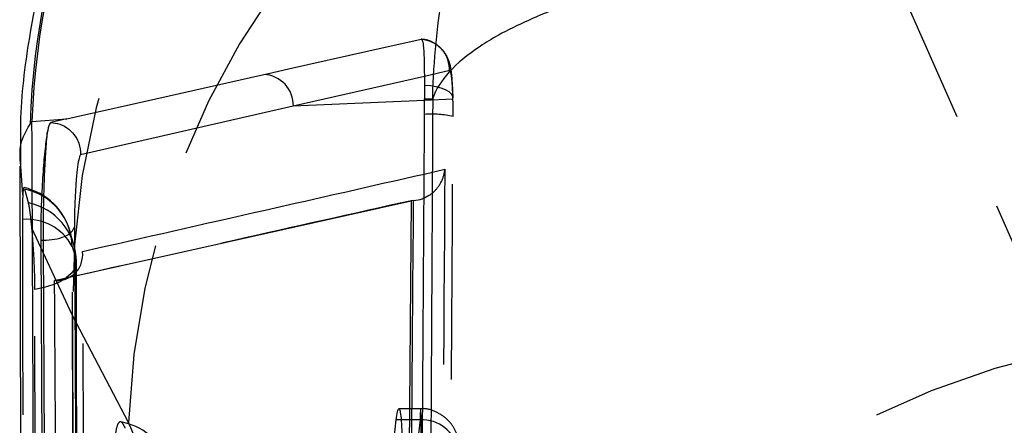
# Model space of a CAD drawing. Extents: x 32 to 386, y 97 to 276.
# Tile 24 of 34: x 252.97 to 259.38, y 251.61 to 254.25. Entities that reach past the tile are written whole.
import ezdxf

# ---------------------------------------------------------------- set-up
doc = ezdxf.new("R2010")
doc.units = 0
doc.linetypes.add('HIDDEN', pattern=[1.905, 1.27, -0.635])
doc.layers.get('0').update_dxf_attribs({"linetype": 'CONTINUOUS'})

msp = doc.modelspace()

# ---------------------------------------------------------------- linework, layer by layer
at = {"color": 7, "linetype": 'HIDDEN'}
for p, q in [((257.7877, 256.5258), (259.7454, 252.0928)), ((255.7702, 253.9203), (255.6056, 253.8827)), ((255.7915, 253.735), (255.6069, 253.7266)), ((252.9784, 253.389), (252.9787, 253.2946)), ((252.9928, 253.1124), (252.9804, 253.2982)), ((255.6045, 253.2474), (255.7391, 253.2779)), ((253.0298, 253.0589), (253.0052, 253.1494)), ((253.3163, 252.3259), (253.052, 252.896)), ((253.3147, 252.7765), (253.3398, 252.6906)), ((253.2063, 252.554), (253.1999, 252.554)), ((253.6807, 251.6311), (253.3163, 252.3259)), ((255.5813, 251.7197), (255.4395, 251.7197)), ((255.6383, 247.1973), (253.6807, 251.6311)), ((255.578, 251.6487), (255.4317, 250.4132)), ((255.578, 251.6487), (255.4545, 251.6487))]:
    msp.add_line(p, q, dxfattribs=at)
at = {"color": 8, "linetype": 'CONTINUOUS'}
for p, q in [((255.6056, 253.8827), (254.753, 253.6878)), ((255.6069, 253.7266), (254.753, 253.6878)), ((253.3289, 252.9037), (253.3305, 252.6013)), ((253.1711, 244.698), (253.1267, 252.8158)), ((255.4545, 251.6487), (255.4225, 251.6487))]:
    msp.add_line(p, q, dxfattribs=at)
at = {"color": 7, "linetype": 'CONTINUOUS'}
for p, q in [((255.6061, 253.8223), (255.6069, 253.7356)), ((255.6069, 253.7356), (255.6599, 253.7373)), ((254.753, 253.6878), (253.3688, 253.372)), ((255.6071, 253.6356), (255.6069, 253.7356)), ((253.04, 253.5721), (253.0525, 253.5897)), ((253.0525, 253.5897), (253.2798, 253.6063)), ((253.2798, 253.6063), (253.1745, 253.5823)), ((252.9727, 253.2981), (253.0006, 244.698)), ((253.1999, 252.554), (255.5196, 253.0739)), ((255.5196, 253.0739), (255.4662, 246.6738)), ((255.5211, 253.0739), (255.5196, 253.0739)), ((255.5353, 253.0744), (255.5211, 253.0739)), ((253.1095, 252.8158), (253.1529, 244.698)), ((253.1267, 252.8158), (253.1095, 252.8158)), ((255.2815, 250.4141), (255.4225, 251.6487))]:
    msp.add_line(p, q, dxfattribs=at)
at = {"color": 7, "linetype": 'CONTINUOUS', "flags": 128}
for points in [[(254.5603, 253.8955), (254.5904, 253.9023), (254.7211, 253.9316), (255.2436, 254.0486), (255.5855, 254.1248)], [(253.2798, 253.6063), (253.335, 253.6188), (253.8578, 253.7372), (254.5603, 253.8955)]]:
    msp.add_lwpolyline(points, dxfattribs=at)
at = {"color": 7, "linetype": 'HIDDEN', "flags": 128}
for points in [[(255.7915, 253.735), (255.7907, 253.7516), (255.7822, 253.7676), (255.7663, 253.7825), (255.7437, 253.7956), (255.7152, 253.8066), (255.6819, 253.8148), (255.6451, 253.8202), (255.6061, 253.8223)], [(252.9903, 252.9512), (252.992, 252.2396), (252.9992, 249.3733), (253.0139, 243.7647)], [(253.3353, 243.5888), (253.3336, 244.3055), (253.327, 247.1722), (253.3147, 252.7765)], [(253.3398, 252.6906), (253.3397, 252.6594), (253.3288, 252.6287), (253.3074, 252.5991), (253.2761, 252.5716), (253.2357, 252.5469), (253.1873, 252.5255), (253.1322, 252.5081), (253.0718, 252.4952)], [(253.3398, 252.6906), (253.3411, 251.9739), (253.3465, 249.1072), (253.3576, 243.4965)], [(253.0862, 243.302), (253.0851, 244.0075), (253.0804, 246.8739), (253.0718, 252.4952)]]:
    msp.add_lwpolyline(points, dxfattribs=at)
at = {"color": 7, "linetype": 'CONTINUOUS'}
for centre, radius, start, end in [((258.1039, 253.4061), 5.0666, 100.06844, 178.12211), ((258.114, 253.4091), 5.0647, 100.08061, 177.95656), ((254.55, 253.6928), 0.2031, 358.61683, 87.09004)]:
    msp.add_arc(centre, radius, start, end, dxfattribs=at)
at = {"color": 7, "linetype": 'HIDDEN'}
for centre, radius, start, end in [((258.5263, 252.4173), 5.2108, 102.45672, 181.00526), ((258.8725, 251.4453), 5.1951, 102.05236, 177.95023), ((255.6529, 253.034), 0.6033, 76.62061, 94.35729), ((252.9095, 252.764), 0.406, 14.69047, 76.92101), ((252.9237, 252.7669), 0.3911, 1.3986, 77.98203), ((252.9533, 252.6799), 0.3867, 1.58863, 78.59492), ((253.0206, 252.619), 0.3336, 28.16425, 95.20818), ((252.9351, 252.6748), 0.406, 0.10225, 17.25302), ((260.8296, 247.0126), 5.1946, 102.0477, 177.96238), ((253.5596, 251.2351), 0.406, 22.45616, 79.91953), ((255.5885, 251.4056), 0.2433, 11.39281, 92.47279)]:
    msp.add_arc(centre, radius, start, end, dxfattribs=at)
at = {"color": 7, "linetype": 'CONTINUOUS'}
for points, knots in [([(255.6599, 253.7373), (255.66, 253.7422), (255.672, 254.2125), (255.7682, 254.7915), (256.049, 255.6081), (256.3478, 256.2306), (256.8465, 256.9396), (257.451, 257.5491), (258.1173, 258.0314), (258.8271, 258.3986), (259.3193, 258.5451), (259.5654, 258.6183)], [0, 0, 0, 0, 0.002184, 0.212738, 0.260333, 0.390635, 0.520928, 0.646405, 0.771873, 0.885939, 1, 1, 1, 1]), ([(257.2131, 258.3922), (257.0107, 258.3495), (256.6012, 258.2631), (256.0083, 258.0371), (255.4237, 257.7329), (254.8724, 257.3454), (254.3737, 256.8842), (253.9526, 256.378), (253.609, 255.8396), (253.342, 255.2802), (253.1479, 254.7103), (253.0282, 254.1413), (252.9741, 253.6982), (252.9775, 253.4517), (252.9784, 253.389)], [0, 0, 0, 0, 0.087116, 0.176192, 0.26551, 0.363122, 0.457755, 0.54948, 0.63861, 0.725371, 0.809915, 0.892312, 0.972578, 1, 1, 1, 1]), ([(255.5855, 254.1248), (255.5896, 254.1203), (255.5979, 254.1113), (255.6035, 254.0264), (255.6053, 253.9214), (255.6059, 253.8459), (255.6061, 253.8223)], [0, 0, 0, 0, 0.284204, 0.575999, 0.86782, 1, 1, 1, 1]), ([(255.6599, 253.7373), (255.6522, 252.3081), (255.637, 249.4624), (255.6185, 246.6169), (255.6093, 245.2005)], [0, 0, 0, 0, 0.502233, 1, 1, 1, 1]), ([(255.5556, 246.2113), (255.5566, 246.3464), (255.5619, 247.0218), (255.5805, 249.4966), (255.5955, 251.8362), (255.6071, 253.6356)], [0, 0, 0, 0, 0.0545862, 0.2729311, 1, 1, 1, 1]), ([(253.1745, 253.5823), (253.1693, 253.5758), (253.1625, 253.5673), (253.1554, 253.532), (253.1537, 253.5238)], [0, 0, 0, 0, 0.76572, 1, 1, 1, 1]), ([(253.1745, 253.5823), (253.1944, 253.5798), (253.2367, 253.5744), (253.2949, 253.5411), (253.3354, 253.4956), (253.364, 253.4384), (253.367, 253.3977), (253.3688, 253.372)], [0, 0, 0, 0, 0.188958, 0.402808, 0.618039, 0.75914, 1, 1, 1, 1]), ([(253.1537, 253.5238), (253.1509, 253.5073), (253.1428, 253.4608), (253.1304, 253.3461), (253.1186, 253.1815), (253.1111, 253.003), (253.1092, 252.8807), (253.1094, 252.8224), (253.1095, 252.816)], [0, 0, 0, 0, 0.118146, 0.3326974, 0.5469778, 0.7606692, 0.973706, 1, 1, 1, 1]), ([(253.1267, 252.8162), (253.1268, 252.8706), (253.1271, 252.9798), (253.1316, 253.16), (253.1384, 253.3262), (253.1462, 253.4515), (253.1515, 253.5029), (253.1537, 253.5238)], [0, 0, 0, 0, 0.2132151, 0.4270634, 0.6401451, 0.8536963, 1, 1, 1, 1]), ([(253.3688, 253.372), (253.3686, 253.372), (253.3655, 253.3712), (253.359, 253.3559), (253.3494, 253.2998), (253.3406, 253.2158), (253.3338, 253.1138), (253.3293, 253.0037), (253.329, 252.937), (253.3289, 252.9037)], [0, 0, 0, 0, 0.011444, 0.176797, 0.341933, 0.506668, 0.670985, 0.835827, 1, 1, 1, 1]), ([(255.4835, 246.6728), (255.4835, 246.6731), (255.4925, 247.7407), (255.5116, 249.8743), (255.5273, 252.0079), (255.5353, 253.0742), (255.5353, 253.0744)], [0, 0, 0, 0, 0.000156, 0.50028, 0.999922, 1, 1, 1, 1]), ([(255.5353, 253.0744), (255.5549, 253.0767), (255.5795, 253.0795), (255.5994, 253.0902), (255.6034, 253.0924)], [0, 0, 0, 0, 0.795889, 1, 1, 1, 1]), ([(253.1267, 252.8163), (253.1518, 252.8177), (253.202, 252.8204), (253.2666, 252.8403), (253.3141, 252.8688), (253.324, 252.8919), (253.3289, 252.9035)], [0, 0, 0, 0, 0.250003, 0.500005, 0.749994, 1, 1, 1, 1]), ([(253.2875, 252.5722), (253.3024, 252.581), (253.3467, 252.6071), (253.378, 252.6668), (253.3843, 252.7165), (253.3817, 252.7428), (253.3817, 252.7433)], [0, 0, 0, 0, 0.196031, 0.581285, 0.991815, 1, 1, 1, 1]), ([(253.2434, 245.3554), (253.243, 245.4216), (253.2396, 245.9654), (253.2246, 248.3649), (253.2108, 250.6983), (253.1999, 252.554)], [0, 0, 0, 0, 0.027574, 0.226656, 1, 1, 1, 1]), ([(255.4225, 251.6487), (255.4251, 251.6682), (255.4304, 251.7071), (255.4392, 251.7251), (255.4474, 251.7102), (255.4544, 251.661), (255.4592, 251.584), (255.461, 251.5031), (255.4608, 251.4511), (255.4607, 251.433)], [0, 0, 0, 0, 0.1533146, 0.3066153, 0.4590751, 0.6147348, 0.7667048, 0.9187607, 1, 1, 1, 1])]:
    msp.add_open_spline(points, degree=3, knots=knots, dxfattribs=at)
at = {"color": 8, "linetype": 'CONTINUOUS'}
for points, knots in [([(259.5954, 254.8859), (259.4286, 254.875), (259.0118, 254.8475), (258.3611, 254.7705), (257.6667, 254.6578), (257.0276, 254.5129), (256.4886, 254.343), (256.1546, 254.1927), (255.8276, 253.9948), (255.6987, 253.8537), (255.6603, 253.7385), (255.6599, 253.7373)], [0, 0, 0, 0, 0.079151, 0.19771, 0.328122, 0.458543, 0.593965, 0.729396, 0.778879, 0.99773, 1, 1, 1, 1]), ([(252.9804, 253.2982), (252.9777, 253.326), (252.9658, 253.4462), (253.0078, 253.5174), (253.04, 253.5721)], [0, 0, 0, 0, 0.231434, 1, 1, 1, 1]), ([(253.093, 244.698), (253.0853, 246.3166), (253.0713, 249.2799), (253.0584, 252.2445), (253.0525, 253.5897)], [0, 0, 0, 0, 0.546225, 1, 1, 1, 1]), ([(253.3817, 252.7433), (253.7783, 252.8333), (254.522, 253.0021), (255.2601, 253.1694), (255.6045, 253.2474)], [0, 0, 0, 0, 0.53343, 1, 1, 1, 1])]:
    msp.add_open_spline(points, degree=3, knots=knots, dxfattribs=at)
at = {"color": 7, "linetype": 'HIDDEN'}
for points, knots in [([(255.7702, 253.9203), (255.7674, 253.9471), (255.7617, 254.0007), (255.715, 254.0686), (255.6528, 254.1125), (255.606, 254.121), (255.5855, 254.1248)], [0, 0, 0, 0, 0.264528, 0.529055, 0.793583, 1, 1, 1, 1]), ([(255.7921, 253.7422), (255.7921, 253.7426), (255.7919, 253.7924), (255.7849, 253.8767), (255.7801, 253.942), (255.7551, 254.0105), (255.7255, 254.0567), (255.6772, 254.0982), (255.6266, 254.1209), (255.5944, 254.1231), (255.5864, 254.1236)], [0, 0, 0, 0, 0.00227, 0.260479, 0.540518, 0.627756, 0.721716, 0.833261, 0.958179, 1, 1, 1, 1]), ([(255.7915, 253.735), (255.7911, 253.7482), (255.7898, 253.7933), (255.7857, 253.8576), (255.7787, 253.9115), (255.773, 253.9174), (255.7702, 253.9203)], [0, 0, 0, 0, 0.121275, 0.413487, 0.707089, 1, 1, 1, 1]), ([(255.7925, 253.6209), (255.7925, 253.6552), (255.7925, 253.6945), (255.7916, 253.7304), (255.7915, 253.735)], [0, 0, 0, 0, 0.872725, 1, 1, 1, 1]), ([(255.7386, 246.1966), (255.7397, 246.3317), (255.7452, 247.0072), (255.7647, 249.4819), (255.7804, 251.8216), (255.7925, 253.6209)], [0, 0, 0, 0, 0.0545866, 0.2729328, 1, 1, 1, 1]), ([(255.6034, 253.0924), (255.6157, 253.0981), (255.6522, 253.1148), (255.7011, 253.1648), (255.7303, 253.2231), (255.7378, 253.2639), (255.739, 253.2772), (255.7391, 253.2779)], [0, 0, 0, 0, 0.144527, 0.429898, 0.814587, 0.990199, 1, 1, 1, 1]), ([(255.7391, 253.2779), (255.7306, 252.1469), (255.7137, 249.8805), (255.6938, 247.6142), (255.6839, 246.4789)], [0, 0, 0, 0, 0.499048, 1, 1, 1, 1]), ([(252.9928, 253.1124), (252.992, 253.0938), (252.9904, 253.0524), (252.9904, 252.9871), (252.9903, 252.9512)], [0, 0, 0, 0, 0.45046, 1, 1, 1, 1]), ([(253.0007, 253.1554), (253.0001, 253.1568), (252.997, 253.1626), (252.9944, 253.1407), (252.993, 253.1166), (252.9928, 253.1124)], [0, 0, 0, 0, 0.193956, 0.858403, 1, 1, 1, 1]), ([(253.052, 252.896), (253.0485, 252.9301), (253.0416, 252.9984), (253.0342, 253.0428), (253.0304, 253.0567), (253.0298, 253.0589)], [0, 0, 0, 0, 0.457267, 0.914446, 1, 1, 1, 1]), ([(255.5211, 253.0739), (255.137, 252.9879), (254.3681, 252.8157), (253.5946, 252.6415), (253.2063, 252.554), (253.2063, 252.554)], [0, 0, 0, 0, 0.4994086, 0.9999388, 1, 1, 1, 1]), ([(253.0718, 252.4952), (253.0714, 252.5339), (253.0705, 252.6136), (253.064, 252.7467), (253.057, 252.8415), (253.0528, 252.8874), (253.052, 252.896)], [0, 0, 0, 0, 0.297633, 0.612614, 0.927287, 1, 1, 1, 1]), ([(253.3238, 252.7937), (253.3175, 252.813), (253.3086, 252.8407), (253.3051, 252.858), (253.304, 252.8632)], [0, 0, 0, 0, 0.700527, 1, 1, 1, 1]), ([(253.4262, 245.159), (253.4255, 245.2714), (253.4219, 245.8617), (253.4066, 248.3898), (253.3928, 250.8054), (253.3817, 252.7433)], [0, 0, 0, 0, 0.044496, 0.233463, 1, 1, 1, 1]), ([(253.3587, 243.483), (253.3565, 244.5469), (253.3502, 247.6111), (253.3451, 250.6753), (253.3418, 252.6755)], [0, 0, 0, 0, 0.347219, 1, 1, 1, 1]), ([(253.3305, 252.6013), (253.3306, 252.5827), (253.3332, 252.0863), (253.3459, 249.6791), (253.3591, 247.2626), (253.3702, 245.324), (253.3703, 245.2962)], [0, 0, 0, 0, 0.007653, 0.203845, 0.988613, 1, 1, 1, 1]), ([(253.2063, 252.554), (253.219, 252.5548), (253.2478, 252.5566), (253.2758, 252.5643), (253.2863, 252.5714), (253.2875, 252.5722)], [0, 0, 0, 0, 0.4123577, 0.9347662, 1, 1, 1, 1]), ([(253.3163, 252.3259), (253.322, 250.5525), (253.3326, 247.24), (253.3436, 243.9264), (253.3488, 242.3868)], [0, 0, 0, 0, 0.535379, 1, 1, 1, 1]), ([(255.5854, 251.433), (255.5854, 251.433), (255.5854, 251.4669), (255.5854, 251.5347), (255.5848, 251.6206), (255.5836, 251.6857), (255.5822, 251.7204), (255.5805, 251.7216), (255.579, 251.6933), (255.5783, 251.6614), (255.578, 251.6487), (255.578, 251.6487)], [0, 0, 0, 0, 0.00009, 0.151775, 0.30456, 0.4468, 0.606341, 0.753024, 0.908934, 0.999908, 1, 1, 1, 1]), ([(255.8347, 251.4286), (255.8347, 251.442), (255.8347, 251.4783), (255.8268, 251.5332), (255.7981, 251.6023), (255.7469, 251.6633), (255.6744, 251.7051), (255.6134, 251.7249), (255.5823, 251.7191), (255.5807, 251.7188)], [0, 0, 0, 0, 0.0925387, 0.2499664, 0.4171439, 0.590007, 0.7844952, 0.9887849, 1, 1, 1, 1]), ([(253.6597, 251.594), (253.6529, 251.6076), (253.6381, 251.6376), (253.6173, 251.6377), (253.6002, 251.5956), (253.5903, 251.5206), (253.5892, 251.4545), (253.5887, 251.4257)], [0, 0, 0, 0, 0.18017, 0.397492, 0.614807, 0.83213, 1, 1, 1, 1])]:
    msp.add_open_spline(points, degree=3, knots=knots, dxfattribs=at)

doc.saveas('drawing.dxf')
